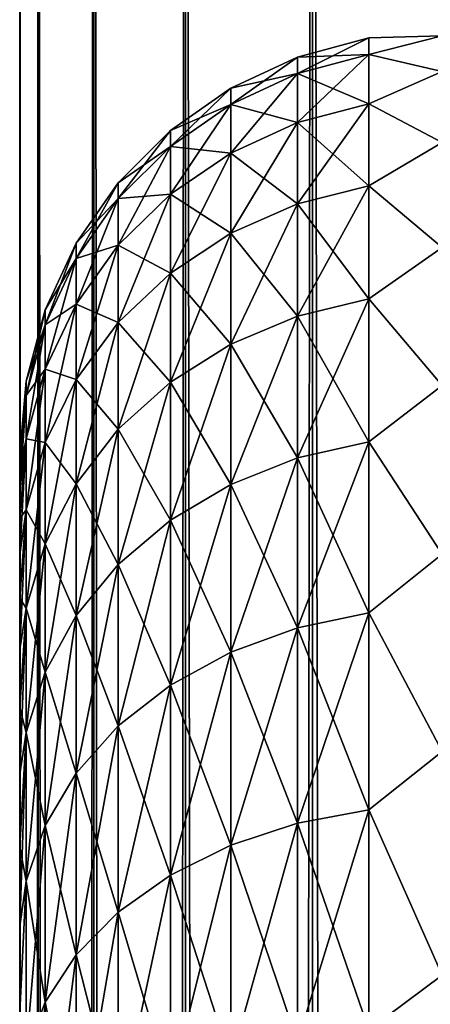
# Model space of a CAD drawing. Extents: x -265 to 265, y 0 to 427.
# Tile 102 of 256: x -265 to -263.06, y 405.4 to 410.06. Entities that reach past the tile are written whole.
import ezdxf

# ---------------------------------------------------------------- set-up
doc = ezdxf.new("R2010")
doc.units = 0
doc.header["$LTSCALE"] = 65.185185
for name, color, linetype in [('2', 7, 'CONTINUOUS'), ('35', 7, 'CONTINUOUS'), ('36', 7, 'CONTINUOUS'), ('5', 7, 'CONTINUOUS')]:
    doc.layers.add(name, color=color, linetype=linetype)

msp = doc.modelspace()

# ---------------------------------------------------------------- linework, layer by layer
at = {"layer": '2', "color": 7, "linetype": 'CONTINUOUS'}
for points in [[(-265, 408, 27.5), (-265, 407.9808, 26.866), (-265, 407.9808, 28.134), (-265, 408, 27.5)], [(-265, 407.9808, 26.866), (-265, 407.9234, 26.2344), (-265, 407.9808, 28.134), (-265, 407.9808, 26.866)], [(-265, 407.9808, 28.134), (-265, 407.9234, 26.2344), (-265, 407.9234, 28.7656), (-265, 407.9808, 28.134)], [(-265, 407.9234, 26.2344), (-265, 407.828, 25.6073), (-265, 407.9234, 28.7656), (-265, 407.9234, 26.2344)], [(-265, 407.9234, 28.7656), (-265, 407.828, 25.6073), (-265, 407.828, 29.3927), (-265, 407.9234, 28.7656)], [(-265, 407.828, 25.6073), (-265, 407.6949, 24.9872), (-265, 407.828, 29.3927), (-265, 407.828, 25.6073)], [(-265, 407.828, 29.3927), (-265, 407.6949, 24.9872), (-265, 407.6949, 30.0128), (-265, 407.828, 29.3927)], [(-265, 407.6949, 24.9872), (-265, 407.5246, 24.3762), (-265, 407.6949, 30.0128), (-265, 407.6949, 24.9872)], [(-265, 407.6949, 30.0128), (-265, 407.5246, 24.3762), (-265, 407.5246, 30.6238), (-265, 407.6949, 30.0128)], [(-265, 407.5246, 24.3762), (-265, 407.3177, 23.7766), (-265, 407.5246, 30.6238), (-265, 407.5246, 24.3762)], [(-265, 407.5246, 30.6238), (-265, 407.3177, 23.7766), (-265, 407.3177, 31.2234), (-265, 407.5246, 30.6238)], [(-265, 407.3177, 23.7766), (-265, 407.0749, 23.1906), (-265, 407.3177, 31.2234), (-265, 407.3177, 23.7766)], [(-265, 407.3177, 31.2234), (-265, 407.0749, 23.1906), (-265, 407.0749, 31.8094), (-265, 407.3177, 31.2234)], [(-265, 407.0749, 23.1906), (-265, 406.7973, 22.6204), (-265, 407.0749, 31.8094), (-265, 407.0749, 23.1906)], [(-265, 407.0749, 31.8094), (-265, 406.7973, 22.6204), (-265, 406.7973, 32.3796), (-265, 407.0749, 31.8094)], [(-265, 406.7973, 22.6204), (-265, 406.4857, 22.0679), (-265, 406.7973, 32.3796), (-265, 406.7973, 22.6204)], [(-265, 406.7973, 32.3796), (-265, 406.4857, 22.0679), (-265, 406.4857, 32.9321), (-265, 406.7973, 32.3796)], [(-265, 406.4857, 22.0679), (-265, 406.1413, 21.5353), (-265, 406.4857, 32.9321), (-265, 406.4857, 22.0679)], [(-265, 406.4857, 32.9321), (-265, 406.1413, 21.5353), (-265, 406.1413, 33.4647), (-265, 406.4857, 32.9321)], [(-265, 406.1413, 21.5353), (-265, 405.7654, 21.0244), (-265, 406.1413, 33.4647), (-265, 406.1413, 21.5353)], [(-265, 406.1413, 33.4647), (-265, 405.7654, 21.0244), (-265, 405.7654, 33.9756), (-265, 406.1413, 33.4647)], [(-265, 405.7654, 21.0244), (-265, 405.3593, 20.5372), (-265, 405.7654, 33.9756), (-265, 405.7654, 21.0244)], [(-265, 405.7654, 33.9756), (-265, 405.3593, 20.5372), (-265, 405.3593, 34.4628), (-265, 405.7654, 33.9756)]]:
    msp.add_3dface(points, dxfattribs=at)
at = {"layer": '35', "color": 7, "linetype": 'CONTINUOUS'}
for points in [[(-265, 1), (-264.9121, 1, 1.6218), (-265, 419), (-265, 1)], [(-265, 419), (-264.9121, 1, 1.6218), (-264.9121, 419, 1.6218), (-265, 419)], [(-264.9121, 1, 1.6218), (-264.6493, 1, 3.2246), (-264.9121, 419, 1.6218), (-264.9121, 1, 1.6218)], [(-264.9121, 419, 1.6218), (-264.6493, 1, 3.2246), (-264.6493, 419, 3.2246), (-264.9121, 419, 1.6218)], [(-264.6493, 1, 3.2246), (-264.2148, 1, 4.7895), (-264.6493, 419, 3.2246), (-264.6493, 1, 3.2246)], [(-264.6493, 419, 3.2246), (-264.2148, 1, 4.7895), (-264.2148, 419, 4.7895), (-264.6493, 419, 3.2246)], [(-264.2148, 1, 4.7895), (-263.6136, 1, 6.2983), (-264.2148, 419, 4.7895), (-264.2148, 1, 4.7895)], [(-264.2148, 419, 4.7895), (-263.6136, 1, 6.2983), (-263.6136, 419, 6.2983), (-264.2148, 419, 4.7895)], [(-263.6136, 1, 6.2983), (-262.8529, 1, 7.7333), (-263.6136, 419, 6.2983), (-263.6136, 1, 6.2983)], [(-263.6136, 419, 6.2983), (-262.8529, 1, 7.7333), (-262.8529, 419, 7.7333), (-263.6136, 419, 6.2983)]]:
    msp.add_3dface(points, dxfattribs=at)
at = {"layer": '36', "color": 7, "linetype": 'CONTINUOUS'}
for points in [[(-265, 1), (-265, 419), (-264.9121, 419, -1.6218), (-265, 1)], [(-264.9121, 1, -1.6218), (-265, 1), (-264.9121, 419, -1.6218), (-264.9121, 1, -1.6218)], [(-264.6493, 1, -3.2246), (-264.9121, 1, -1.6218), (-264.6493, 419, -3.2246), (-264.6493, 1, -3.2246)], [(-264.6493, 419, -3.2246), (-264.9121, 1, -1.6218), (-264.9121, 419, -1.6218), (-264.6493, 419, -3.2246)], [(-264.2148, 1, -4.7895), (-264.6493, 1, -3.2246), (-264.2148, 419, -4.7895), (-264.2148, 1, -4.7895)], [(-264.2148, 419, -4.7895), (-264.6493, 1, -3.2246), (-264.6493, 419, -3.2246), (-264.2148, 419, -4.7895)], [(-263.6136, 1, -6.2983), (-264.2148, 1, -4.7895), (-263.6136, 419, -6.2983), (-263.6136, 1, -6.2983)], [(-263.6136, 419, -6.2983), (-264.2148, 1, -4.7895), (-264.2148, 419, -4.7895), (-263.6136, 419, -6.2983)], [(-262.8529, 1, -7.7333), (-263.6136, 1, -6.2983), (-262.8529, 419, -7.7333), (-262.8529, 1, -7.7333)], [(-262.8529, 419, -7.7333), (-263.6136, 1, -6.2983), (-263.6136, 419, -6.2983), (-262.8529, 419, -7.7333)]]:
    msp.add_3dface(points, dxfattribs=at)
at = {"layer": '5', "color": 7, "linetype": 'CONTINUOUS'}
for points in [[(-263.6844, 409.8793, 27.5), (-263.6844, 409.8014, 28.886), (-263.3473, 409.9696, 27.5), (-263.6844, 409.8793, 27.5)], [(-263.3473, 409.8912, 26.1038), (-263.6844, 409.8793, 27.5), (-263.3473, 409.9696, 27.5), (-263.3473, 409.8912, 26.1038)], [(-263.3473, 409.9696, 27.5), (-263.6844, 409.8014, 28.886), (-263.3473, 409.8912, 28.8962), (-263.3473, 409.9696, 27.5)], [(-263, 409.8101, 29.6706), (-263, 409.9789, 28.2268), (-263.3473, 409.8912, 28.8962), (-263, 409.8101, 29.6706)], [(-263, 409.9789, 28.2268), (-263, 409.9789, 26.7732), (-263.3473, 409.9696, 27.5), (-263, 409.9789, 28.2268)], [(-263, 409.9789, 28.2268), (-263.3473, 409.9696, 27.5), (-263.3473, 409.8912, 28.8962), (-263, 409.9789, 28.2268)], [(-263, 409.9789, 26.7732), (-263, 409.8101, 25.3294), (-263.3473, 409.8912, 26.1038), (-263, 409.9789, 26.7732)], [(-263, 409.9789, 26.7732), (-263.3473, 409.8912, 26.1038), (-263.3473, 409.9696, 27.5), (-263, 409.9789, 26.7732)], [(-264.0006, 409.7317, 27.5), (-264.0006, 409.6548, 28.8695), (-263.6844, 409.8793, 27.5), (-264.0006, 409.7317, 27.5)], [(-263.6844, 409.8014, 26.114), (-264.0006, 409.7317, 27.5), (-263.6844, 409.8793, 27.5), (-263.6844, 409.8014, 26.114)], [(-263.6844, 409.8793, 27.5), (-264.0006, 409.6548, 28.8695), (-263.6844, 409.8014, 28.886), (-263.6844, 409.8793, 27.5)], [(-263.6844, 409.8014, 26.114), (-263.6844, 409.8793, 27.5), (-263.3473, 409.8912, 26.1038), (-263.6844, 409.8014, 26.114)], [(-263.3473, 409.657, 24.7252), (-263.6844, 409.8014, 26.114), (-263.3473, 409.8912, 26.1038), (-263.3473, 409.657, 24.7252)], [(-263.6844, 409.8014, 28.886), (-263.6844, 409.5689, 30.2546), (-263.3473, 409.8912, 28.8962), (-263.6844, 409.8014, 28.886)], [(-263.3473, 409.8912, 28.8962), (-263.6844, 409.5689, 30.2546), (-263.3473, 409.657, 30.2748), (-263.3473, 409.8912, 28.8962)], [(-263, 409.8101, 29.6706), (-263.3473, 409.8912, 28.8962), (-263.3473, 409.657, 30.2748), (-263, 409.8101, 29.6706)], [(-263, 409.8101, 25.3294), (-263.3473, 409.657, 24.7252), (-263.3473, 409.8912, 26.1038), (-263, 409.8101, 25.3294)], [(-264.0006, 409.6548, 26.1305), (-264.0006, 409.7317, 27.5), (-263.6844, 409.8014, 26.114), (-264.0006, 409.6548, 26.1305)], [(-263.6844, 409.5689, 24.7454), (-264.0006, 409.6548, 26.1305), (-263.6844, 409.8014, 26.114), (-263.6844, 409.5689, 24.7454)], [(-264.0006, 409.6548, 28.8695), (-264.0006, 409.425, 30.2218), (-263.6844, 409.8014, 28.886), (-264.0006, 409.6548, 28.8695)], [(-263.6844, 409.8014, 28.886), (-264.0006, 409.425, 30.2218), (-263.6844, 409.5689, 30.2546), (-263.6844, 409.8014, 28.886)], [(-263.6844, 409.5689, 24.7454), (-263.6844, 409.8014, 26.114), (-263.3473, 409.657, 24.7252), (-263.6844, 409.5689, 24.7454)], [(-263, 409.4749, 31.085), (-263, 409.8101, 29.6706), (-263.3473, 409.657, 30.2748), (-263, 409.4749, 31.085)], [(-263, 409.8101, 25.3294), (-263, 409.4749, 23.915), (-263.3473, 409.657, 24.7252), (-263, 409.8101, 25.3294)], [(-264.2864, 409.5314, 27.5), (-264.2864, 409.4558, 28.8471), (-264.0006, 409.7317, 27.5), (-264.2864, 409.5314, 27.5)], [(-264.0006, 409.6548, 26.1305), (-264.2864, 409.5314, 27.5), (-264.0006, 409.7317, 27.5), (-264.0006, 409.6548, 26.1305)], [(-264.0006, 409.7317, 27.5), (-264.2864, 409.4558, 28.8471), (-264.0006, 409.6548, 28.8695), (-264.0006, 409.7317, 27.5)], [(-264.2864, 409.4558, 26.1529), (-264.2864, 409.5314, 27.5), (-264.0006, 409.6548, 26.1305), (-264.2864, 409.4558, 26.1529)], [(-264.0006, 409.425, 24.7782), (-264.2864, 409.4558, 26.1529), (-264.0006, 409.6548, 26.1305), (-264.0006, 409.425, 24.7782)], [(-264.2864, 409.4558, 28.8471), (-264.2864, 409.2298, 30.1772), (-264.0006, 409.6548, 28.8695), (-264.2864, 409.4558, 28.8471)], [(-264.0006, 409.6548, 28.8695), (-264.2864, 409.2298, 30.1772), (-264.0006, 409.425, 30.2218), (-264.0006, 409.6548, 28.8695)], [(-264.0006, 409.425, 24.7782), (-264.0006, 409.6548, 26.1305), (-263.6844, 409.5689, 24.7454), (-264.0006, 409.425, 24.7782)], [(-263.3473, 409.2699, 23.3815), (-263.6844, 409.5689, 24.7454), (-263.3473, 409.657, 24.7252), (-263.3473, 409.2699, 23.3815)], [(-263.6844, 409.5689, 30.2546), (-263.6844, 409.1846, 31.5886), (-263.3473, 409.657, 30.2748), (-263.6844, 409.5689, 30.2546)], [(-263.3473, 409.657, 30.2748), (-263.6844, 409.1846, 31.5886), (-263.3473, 409.2699, 31.6185), (-263.3473, 409.657, 30.2748)], [(-263, 409.4749, 31.085), (-263.3473, 409.657, 30.2748), (-263.3473, 409.2699, 31.6185), (-263, 409.4749, 31.085)], [(-263, 409.4749, 23.915), (-263.3473, 409.2699, 23.3815), (-263.3473, 409.657, 24.7252), (-263, 409.4749, 23.915)], [(-263.6844, 409.1846, 23.4114), (-264.0006, 409.425, 24.7782), (-263.6844, 409.5689, 24.7454), (-263.6844, 409.1846, 23.4114)], [(-264.0006, 409.425, 30.2218), (-264.0006, 409.0453, 31.5399), (-263.6844, 409.5689, 30.2546), (-264.0006, 409.425, 30.2218)], [(-263.6844, 409.5689, 30.2546), (-264.0006, 409.0453, 31.5399), (-263.6844, 409.1846, 31.5886), (-263.6844, 409.5689, 30.2546)], [(-263.6844, 409.1846, 23.4114), (-263.6844, 409.5689, 24.7454), (-263.3473, 409.2699, 23.3815), (-263.6844, 409.1846, 23.4114)], [(-264.533, 409.2845, 27.5), (-264.533, 409.2104, 28.8194), (-264.2864, 409.5314, 27.5), (-264.533, 409.2845, 27.5)], [(-264.2864, 409.4558, 26.1529), (-264.533, 409.2845, 27.5), (-264.2864, 409.5314, 27.5), (-264.2864, 409.4558, 26.1529)], [(-264.2864, 409.5314, 27.5), (-264.533, 409.2104, 28.8194), (-264.2864, 409.4558, 28.8471), (-264.2864, 409.5314, 27.5)], [(-264.533, 409.2104, 26.1806), (-264.533, 409.2845, 27.5), (-264.2864, 409.4558, 26.1529), (-264.533, 409.2104, 26.1806)], [(-264.2864, 409.2298, 24.8228), (-264.533, 409.2104, 26.1806), (-264.2864, 409.4558, 26.1529), (-264.2864, 409.2298, 24.8228)], [(-264.533, 409.2104, 28.8194), (-264.533, 408.989, 30.1223), (-264.2864, 409.4558, 28.8471), (-264.533, 409.2104, 28.8194)], [(-264.2864, 409.4558, 28.8471), (-264.533, 408.989, 30.1223), (-264.2864, 409.2298, 30.1772), (-264.2864, 409.4558, 28.8471)], [(-264.2864, 409.2298, 24.8228), (-264.2864, 409.4558, 26.1529), (-264.0006, 409.425, 24.7782), (-264.2864, 409.2298, 24.8228)], [(-263, 408.9777, 32.451), (-263, 409.4749, 31.085), (-263.3473, 409.2699, 31.6185), (-263, 408.9777, 32.451)], [(-263, 409.4749, 23.915), (-263, 408.9777, 22.549), (-263.3473, 409.2699, 23.3815), (-263, 409.4749, 23.915)], [(-264.0006, 409.0453, 23.4601), (-264.2864, 409.2298, 24.8228), (-264.0006, 409.425, 24.7782), (-264.0006, 409.0453, 23.4601)], [(-264.2864, 409.2298, 30.1772), (-264.2864, 408.8563, 31.4737), (-264.0006, 409.425, 30.2218), (-264.2864, 409.2298, 30.1772)], [(-264.0006, 409.425, 30.2218), (-264.2864, 408.8563, 31.4737), (-264.0006, 409.0453, 31.5399), (-264.0006, 409.425, 30.2218)], [(-264.0006, 409.0453, 23.4601), (-264.0006, 409.425, 24.7782), (-263.6844, 409.1846, 23.4114), (-264.0006, 409.0453, 23.4601)], [(-264.7329, 408.9985, 27.5), (-264.7329, 408.9262, 28.7874), (-264.533, 409.2845, 27.5), (-264.7329, 408.9985, 27.5)], [(-264.533, 409.2104, 26.1806), (-264.7329, 408.9985, 27.5), (-264.533, 409.2845, 27.5), (-264.533, 409.2104, 26.1806)], [(-264.533, 409.2845, 27.5), (-264.7329, 408.9262, 28.7874), (-264.533, 409.2104, 28.8194), (-264.533, 409.2845, 27.5)], [(-263.3473, 408.7347, 22.0896), (-263.6844, 409.1846, 23.4114), (-263.3473, 409.2699, 23.3815), (-263.3473, 408.7347, 22.0896)], [(-263.6844, 409.1846, 31.5886), (-263.6844, 408.6533, 32.8712), (-263.3473, 409.2699, 31.6185), (-263.6844, 409.1846, 31.5886)], [(-263.3473, 409.2699, 31.6185), (-263.6844, 408.6533, 32.8712), (-263.3473, 408.7347, 32.9104), (-263.3473, 409.2699, 31.6185)], [(-263, 408.9777, 32.451), (-263.3473, 409.2699, 31.6185), (-263.3473, 408.7347, 32.9104), (-263, 408.9777, 32.451)], [(-263, 408.9777, 22.549), (-263.3473, 408.7347, 22.0896), (-263.3473, 409.2699, 23.3815), (-263, 408.9777, 22.549)], [(-264.7329, 408.9262, 26.2126), (-264.7329, 408.9985, 27.5), (-264.533, 409.2104, 26.1806), (-264.7329, 408.9262, 26.2126)], [(-264.533, 408.989, 24.8777), (-264.7329, 408.9262, 26.2126), (-264.533, 409.2104, 26.1806), (-264.533, 408.989, 24.8777)], [(-264.7329, 408.9262, 28.7874), (-264.7329, 408.7102, 30.0587), (-264.533, 409.2104, 28.8194), (-264.7329, 408.9262, 28.7874)], [(-264.533, 409.2104, 28.8194), (-264.7329, 408.7102, 30.0587), (-264.533, 408.989, 30.1223), (-264.533, 409.2104, 28.8194)], [(-264.533, 408.989, 24.8777), (-264.533, 409.2104, 26.1806), (-264.2864, 409.2298, 24.8228), (-264.533, 408.989, 24.8777)], [(-264.2864, 408.8563, 23.5263), (-264.533, 408.989, 24.8777), (-264.2864, 409.2298, 24.8228), (-264.2864, 408.8563, 23.5263)], [(-264.533, 408.989, 30.1223), (-264.533, 408.6232, 31.3922), (-264.2864, 409.2298, 30.1772), (-264.533, 408.989, 30.1223)], [(-264.2864, 409.2298, 30.1772), (-264.533, 408.6232, 31.3922), (-264.2864, 408.8563, 31.4737), (-264.2864, 409.2298, 30.1772)], [(-264.2864, 408.8563, 23.5263), (-264.2864, 409.2298, 24.8228), (-264.0006, 409.0453, 23.4601), (-264.2864, 408.8563, 23.5263)], [(-263.6844, 408.6533, 22.1288), (-264.0006, 409.0453, 23.4601), (-263.6844, 409.1846, 23.4114), (-263.6844, 408.6533, 22.1288)], [(-264.0006, 409.0453, 31.5399), (-264.0006, 408.5204, 32.8071), (-263.6844, 409.1846, 31.5886), (-264.0006, 409.0453, 31.5399)], [(-263.6844, 409.1846, 31.5886), (-264.0006, 408.5204, 32.8071), (-263.6844, 408.6533, 32.8712), (-263.6844, 409.1846, 31.5886)], [(-263.6844, 408.6533, 22.1288), (-263.6844, 409.1846, 23.4114), (-263.3473, 408.7347, 22.0896), (-263.6844, 408.6533, 22.1288)], [(-264.0006, 408.5204, 22.1929), (-264.2864, 408.8563, 23.5263), (-264.0006, 409.0453, 23.4601), (-264.0006, 408.5204, 22.1929)], [(-264.2864, 408.8563, 31.4737), (-264.2864, 408.3399, 32.7202), (-264.0006, 409.0453, 31.5399), (-264.2864, 408.8563, 31.4737)], [(-264.0006, 409.0453, 31.5399), (-264.2864, 408.3399, 32.7202), (-264.0006, 408.5204, 32.8071), (-264.0006, 409.0453, 31.5399)], [(-264.0006, 408.5204, 22.1929), (-264.0006, 409.0453, 23.4601), (-263.6844, 408.6533, 22.1288), (-264.0006, 408.5204, 22.1929)], [(-264.8801, 408.6821, 27.5), (-264.8801, 408.6118, 28.752), (-264.7329, 408.9985, 27.5), (-264.8801, 408.6821, 27.5)], [(-264.7329, 408.9262, 26.2126), (-264.8801, 408.6821, 27.5), (-264.7329, 408.9985, 27.5), (-264.7329, 408.9262, 26.2126)], [(-264.7329, 408.9985, 27.5), (-264.8801, 408.6118, 28.752), (-264.7329, 408.9262, 28.7874), (-264.7329, 408.9985, 27.5)], [(-264.7329, 408.7102, 24.9413), (-264.7329, 408.9262, 26.2126), (-264.533, 408.989, 24.8777), (-264.7329, 408.7102, 24.9413)], [(-264.533, 408.6232, 23.6078), (-264.7329, 408.7102, 24.9413), (-264.533, 408.989, 24.8777), (-264.533, 408.6232, 23.6078)], [(-264.7329, 408.7102, 30.0587), (-264.7329, 408.3532, 31.2977), (-264.533, 408.989, 30.1223), (-264.7329, 408.7102, 30.0587)], [(-264.533, 408.989, 30.1223), (-264.7329, 408.3532, 31.2977), (-264.533, 408.6232, 31.3922), (-264.533, 408.989, 30.1223)], [(-264.533, 408.6232, 23.6078), (-264.533, 408.989, 24.8777), (-264.2864, 408.8563, 23.5263), (-264.533, 408.6232, 23.6078)], [(-263, 408.3253, 33.75), (-263, 408.9777, 32.451), (-263.3473, 408.7347, 32.9104), (-263, 408.3253, 33.75)], [(-263, 408.9777, 22.549), (-263, 408.3253, 21.25), (-263.3473, 408.7347, 22.0896), (-263, 408.9777, 22.549)], [(-264.8801, 408.6118, 26.248), (-264.8801, 408.6821, 27.5), (-264.7329, 408.9262, 26.2126), (-264.8801, 408.6118, 26.248)], [(-264.7329, 408.7102, 24.9413), (-264.8801, 408.6118, 26.248), (-264.7329, 408.9262, 26.2126), (-264.7329, 408.7102, 24.9413)], [(-264.8801, 408.6118, 28.752), (-264.8801, 408.4017, 29.9882), (-264.7329, 408.9262, 28.7874), (-264.8801, 408.6118, 28.752)], [(-264.7329, 408.9262, 28.7874), (-264.8801, 408.4017, 29.9882), (-264.7329, 408.7102, 30.0587), (-264.7329, 408.9262, 28.7874)], [(-264.2864, 408.3399, 22.2798), (-264.533, 408.6232, 23.6078), (-264.2864, 408.8563, 23.5263), (-264.2864, 408.3399, 22.2798)], [(-264.533, 408.6232, 31.3922), (-264.533, 408.1175, 32.6131), (-264.2864, 408.8563, 31.4737), (-264.533, 408.6232, 31.3922)], [(-264.2864, 408.8563, 31.4737), (-264.533, 408.1175, 32.6131), (-264.2864, 408.3399, 32.7202), (-264.2864, 408.8563, 31.4737)], [(-264.2864, 408.3399, 22.2798), (-264.2864, 408.8563, 23.5263), (-264.0006, 408.5204, 22.1929), (-264.2864, 408.3399, 22.2798)], [(-264.8801, 408.4017, 25.0118), (-264.8801, 408.6118, 26.248), (-264.7329, 408.7102, 24.9413), (-264.8801, 408.4017, 25.0118)], [(-264.7329, 408.3532, 23.7023), (-264.8801, 408.4017, 25.0118), (-264.7329, 408.7102, 24.9413), (-264.7329, 408.3532, 23.7023)], [(-264.8801, 408.4017, 29.9882), (-264.8801, 408.0546, 31.1932), (-264.7329, 408.7102, 30.0587), (-264.8801, 408.4017, 29.9882)], [(-264.7329, 408.7102, 30.0587), (-264.8801, 408.0546, 31.1932), (-264.7329, 408.3532, 31.2977), (-264.7329, 408.7102, 30.0587)], [(-264.7329, 408.3532, 23.7023), (-264.7329, 408.7102, 24.9413), (-264.533, 408.6232, 23.6078), (-264.7329, 408.3532, 23.7023)], [(-263.3473, 408.0583, 20.8658), (-263.6844, 408.6533, 22.1288), (-263.3473, 408.7347, 22.0896), (-263.3473, 408.0583, 20.8658)], [(-263.6844, 408.6533, 32.8712), (-263.6844, 407.9818, 34.0862), (-263.3473, 408.7347, 32.9104), (-263.6844, 408.6533, 32.8712)], [(-263.3473, 408.7347, 32.9104), (-263.6844, 407.9818, 34.0862), (-263.3473, 408.0583, 34.1342), (-263.3473, 408.7347, 32.9104)], [(-263, 408.3253, 33.75), (-263.3473, 408.7347, 32.9104), (-263.3473, 408.0583, 34.1342), (-263, 408.3253, 33.75)], [(-263, 408.3253, 21.25), (-263.3473, 408.0583, 20.8658), (-263.3473, 408.7347, 22.0896), (-263, 408.3253, 21.25)], [(-264.97, 408.3449, 27.5), (-264.97, 408.2767, 28.7142), (-264.8801, 408.6821, 27.5), (-264.97, 408.3449, 27.5)], [(-264.8801, 408.6118, 26.248), (-264.97, 408.3449, 27.5), (-264.8801, 408.6821, 27.5), (-264.8801, 408.6118, 26.248)], [(-264.8801, 408.6821, 27.5), (-264.97, 408.2767, 28.7142), (-264.8801, 408.6118, 28.752), (-264.8801, 408.6821, 27.5)], [(-263.6844, 407.9818, 20.9138), (-264.0006, 408.5204, 22.1929), (-263.6844, 408.6533, 22.1288), (-263.6844, 407.9818, 20.9138)], [(-264.0006, 408.5204, 32.8071), (-264.0006, 407.8569, 34.0077), (-263.6844, 408.6533, 32.8712), (-264.0006, 408.5204, 32.8071)], [(-263.6844, 408.6533, 32.8712), (-264.0006, 407.8569, 34.0077), (-263.6844, 407.9818, 34.0862), (-263.6844, 408.6533, 32.8712)], [(-263.6844, 407.9818, 20.9138), (-263.6844, 408.6533, 22.1288), (-263.3473, 408.0583, 20.8658), (-263.6844, 407.9818, 20.9138)], [(-264.97, 408.2767, 26.2858), (-264.97, 408.3449, 27.5), (-264.8801, 408.6118, 26.248), (-264.97, 408.2767, 26.2858)], [(-264.8801, 408.4017, 25.0118), (-264.97, 408.2767, 26.2858), (-264.8801, 408.6118, 26.248), (-264.8801, 408.4017, 25.0118)], [(-264.97, 408.2767, 28.7142), (-264.97, 408.073, 29.9132), (-264.8801, 408.6118, 28.752), (-264.97, 408.2767, 28.7142)], [(-264.8801, 408.6118, 28.752), (-264.97, 408.073, 29.9132), (-264.8801, 408.4017, 29.9882), (-264.8801, 408.6118, 28.752)], [(-264.533, 408.1175, 22.3869), (-264.7329, 408.3532, 23.7023), (-264.533, 408.6232, 23.6078), (-264.533, 408.1175, 22.3869)], [(-264.7329, 408.3532, 31.2977), (-264.7329, 407.8598, 32.489), (-264.533, 408.6232, 31.3922), (-264.7329, 408.3532, 31.2977)], [(-264.533, 408.6232, 31.3922), (-264.7329, 407.8598, 32.489), (-264.533, 408.1175, 32.6131), (-264.533, 408.6232, 31.3922)], [(-264.533, 408.1175, 22.3869), (-264.533, 408.6232, 23.6078), (-264.2864, 408.3399, 22.2798), (-264.533, 408.1175, 22.3869)], [(-264.0006, 407.8569, 20.9923), (-264.2864, 408.3399, 22.2798), (-264.0006, 408.5204, 22.1929), (-264.0006, 407.8569, 20.9923)], [(-264.2864, 408.3399, 32.7202), (-264.2864, 407.6873, 33.9011), (-264.0006, 408.5204, 32.8071), (-264.2864, 408.3399, 32.7202)], [(-264.0006, 408.5204, 32.8071), (-264.2864, 407.6873, 33.9011), (-264.0006, 407.8569, 34.0077), (-264.0006, 408.5204, 32.8071)], [(-264.0006, 407.8569, 20.9923), (-264.0006, 408.5204, 22.1929), (-263.6844, 407.9818, 20.9138), (-264.0006, 407.8569, 20.9923)], [(-264.97, 408.073, 25.0868), (-264.97, 408.2767, 26.2858), (-264.8801, 408.4017, 25.0118), (-264.97, 408.073, 25.0868)], [(-264.8801, 408.0546, 23.8068), (-264.97, 408.073, 25.0868), (-264.8801, 408.4017, 25.0118), (-264.8801, 408.0546, 23.8068)], [(-264.97, 408.073, 29.9132), (-264.97, 407.7363, 31.0818), (-264.8801, 408.4017, 29.9882), (-264.97, 408.073, 29.9132)], [(-264.8801, 408.4017, 29.9882), (-264.97, 407.7363, 31.0818), (-264.8801, 408.0546, 31.1932), (-264.8801, 408.4017, 29.9882)], [(-264.8801, 408.0546, 23.8068), (-264.8801, 408.4017, 25.0118), (-264.7329, 408.3532, 23.7023), (-264.8801, 408.0546, 23.8068)], [(-265, 408, 27.5), (-265, 407.9808, 28.134), (-264.97, 408.3449, 27.5), (-265, 408, 27.5)], [(-264.97, 408.2767, 26.2858), (-265, 408, 27.5), (-264.97, 408.3449, 27.5), (-264.97, 408.2767, 26.2858)], [(-264.97, 408.3449, 27.5), (-265, 407.9808, 28.134), (-264.97, 408.2767, 28.7142), (-264.97, 408.3449, 27.5)], [(-264.7329, 407.8598, 22.511), (-264.8801, 408.0546, 23.8068), (-264.7329, 408.3532, 23.7023), (-264.7329, 407.8598, 22.511)], [(-264.8801, 408.0546, 31.1932), (-264.8801, 407.5747, 32.3517), (-264.7329, 408.3532, 31.2977), (-264.8801, 408.0546, 31.1932)], [(-264.7329, 408.3532, 31.2977), (-264.8801, 407.5747, 32.3517), (-264.7329, 407.8598, 32.489), (-264.7329, 408.3532, 31.2977)], [(-264.7329, 407.8598, 22.511), (-264.7329, 408.3532, 23.7023), (-264.533, 408.1175, 22.3869), (-264.7329, 407.8598, 22.511)], [(-264.2864, 407.6873, 21.0989), (-264.533, 408.1175, 22.3869), (-264.2864, 408.3399, 22.2798), (-264.2864, 407.6873, 21.0989)], [(-264.533, 408.1175, 32.6131), (-264.533, 407.4782, 33.7697), (-264.2864, 408.3399, 32.7202), (-264.533, 408.1175, 32.6131)], [(-264.2864, 408.3399, 32.7202), (-264.533, 407.4782, 33.7697), (-264.2864, 407.6873, 33.9011), (-264.2864, 408.3399, 32.7202)], [(-264.2864, 407.6873, 21.0989), (-264.2864, 408.3399, 22.2798), (-264.0006, 407.8569, 20.9923), (-264.2864, 407.6873, 21.0989)], [(-263, 407.5265, 34.9645), (-263, 408.3253, 33.75), (-263.3473, 408.0583, 34.1342), (-263, 407.5265, 34.9645)], [(-263, 408.3253, 21.25), (-263, 407.5265, 20.0355), (-263.3473, 408.0583, 20.8658), (-263, 408.3253, 21.25)], [(-265, 407.9234, 26.2344), (-265, 407.9808, 26.866), (-264.97, 408.2767, 26.2858), (-265, 407.9234, 26.2344)], [(-264.97, 408.073, 25.0868), (-265, 407.9234, 26.2344), (-264.97, 408.2767, 26.2858), (-264.97, 408.073, 25.0868)], [(-265, 407.9808, 26.866), (-265, 408, 27.5), (-264.97, 408.2767, 26.2858), (-265, 407.9808, 26.866)], [(-265, 407.9808, 28.134), (-265, 407.9234, 28.7656), (-264.97, 408.2767, 28.7142), (-265, 407.9808, 28.134)], [(-265, 407.9234, 28.7656), (-265, 407.828, 29.3927), (-264.97, 408.2767, 28.7142), (-265, 407.9234, 28.7656)], [(-264.97, 408.2767, 28.7142), (-265, 407.828, 29.3927), (-264.97, 408.073, 29.9132), (-264.97, 408.2767, 28.7142)], [(-264.533, 407.4782, 21.2303), (-264.7329, 407.8598, 22.511), (-264.533, 408.1175, 22.3869), (-264.533, 407.4782, 21.2303)], [(-264.7329, 407.8598, 32.489), (-264.7329, 407.236, 33.6176), (-264.533, 408.1175, 32.6131), (-264.7329, 407.8598, 32.489)], [(-264.533, 408.1175, 32.6131), (-264.7329, 407.236, 33.6176), (-264.533, 407.4782, 33.7697), (-264.533, 408.1175, 32.6131)], [(-264.533, 407.4782, 21.2303), (-264.533, 408.1175, 22.3869), (-264.2864, 407.6873, 21.0989), (-264.533, 407.4782, 21.2303)], [(-265, 407.6949, 24.9872), (-265, 407.828, 25.6073), (-264.97, 408.073, 25.0868), (-265, 407.6949, 24.9872)], [(-264.97, 407.7363, 23.9182), (-265, 407.6949, 24.9872), (-264.97, 408.073, 25.0868), (-264.97, 407.7363, 23.9182)], [(-265, 407.828, 25.6073), (-265, 407.9234, 26.2344), (-264.97, 408.073, 25.0868), (-265, 407.828, 25.6073)], [(-265, 407.828, 29.3927), (-265, 407.6949, 30.0128), (-264.97, 408.073, 29.9132), (-265, 407.828, 29.3927)], [(-265, 407.6949, 30.0128), (-265, 407.5246, 30.6238), (-264.97, 408.073, 29.9132), (-265, 407.6949, 30.0128)], [(-264.97, 408.073, 29.9132), (-265, 407.5246, 30.6238), (-264.97, 407.7363, 31.0818), (-264.97, 408.073, 29.9132)], [(-264.97, 407.7363, 23.9182), (-264.97, 408.073, 25.0868), (-264.8801, 408.0546, 23.8068), (-264.97, 407.7363, 23.9182)], [(-264.8801, 407.5747, 22.6483), (-264.97, 407.7363, 23.9182), (-264.8801, 408.0546, 23.8068), (-264.8801, 407.5747, 22.6483)], [(-264.97, 407.7363, 31.0818), (-264.97, 407.2709, 32.2054), (-264.8801, 408.0546, 31.1932), (-264.97, 407.7363, 31.0818)], [(-264.8801, 408.0546, 31.1932), (-264.97, 407.2709, 32.2054), (-264.8801, 407.5747, 32.3517), (-264.8801, 408.0546, 31.1932)], [(-264.8801, 407.5747, 22.6483), (-264.8801, 408.0546, 23.8068), (-264.7329, 407.8598, 22.511), (-264.8801, 407.5747, 22.6483)], [(-263.3473, 407.2491, 19.7253), (-263.6844, 407.9818, 20.9138), (-263.3473, 408.0583, 20.8658), (-263.3473, 407.2491, 19.7253)], [(-263.6844, 407.9818, 34.0862), (-263.6844, 407.1785, 35.2183), (-263.3473, 408.0583, 34.1342), (-263.6844, 407.9818, 34.0862)], [(-263.3473, 408.0583, 34.1342), (-263.6844, 407.1785, 35.2183), (-263.3473, 407.2491, 35.2747), (-263.3473, 408.0583, 34.1342)], [(-263, 407.5265, 34.9645), (-263.3473, 408.0583, 34.1342), (-263.3473, 407.2491, 35.2747), (-263, 407.5265, 34.9645)], [(-263, 407.5265, 20.0355), (-263.3473, 407.2491, 19.7253), (-263.3473, 408.0583, 20.8658), (-263, 407.5265, 20.0355)], [(-263.6844, 407.1785, 19.7817), (-264.0006, 407.8569, 20.9923), (-263.6844, 407.9818, 20.9138), (-263.6844, 407.1785, 19.7817)], [(-264.0006, 407.8569, 34.0077), (-264.0006, 407.0631, 35.1263), (-263.6844, 407.9818, 34.0862), (-264.0006, 407.8569, 34.0077)], [(-263.6844, 407.9818, 34.0862), (-264.0006, 407.0631, 35.1263), (-263.6844, 407.1785, 35.2183), (-263.6844, 407.9818, 34.0862)], [(-263.6844, 407.1785, 19.7817), (-263.6844, 407.9818, 20.9138), (-263.3473, 407.2491, 19.7253), (-263.6844, 407.1785, 19.7817)], [(-264.7329, 407.236, 21.3824), (-264.8801, 407.5747, 22.6483), (-264.7329, 407.8598, 22.511), (-264.7329, 407.236, 21.3824)], [(-264.8801, 407.5747, 32.3517), (-264.8801, 406.9681, 33.4492), (-264.7329, 407.8598, 32.489), (-264.8801, 407.5747, 32.3517)], [(-264.7329, 407.8598, 32.489), (-264.8801, 406.9681, 33.4492), (-264.7329, 407.236, 33.6176), (-264.7329, 407.8598, 32.489)], [(-264.7329, 407.236, 21.3824), (-264.7329, 407.8598, 22.511), (-264.533, 407.4782, 21.2303), (-264.7329, 407.236, 21.3824)], [(-264.0006, 407.0631, 19.8737), (-264.2864, 407.6873, 21.0989), (-264.0006, 407.8569, 20.9923), (-264.0006, 407.0631, 19.8737)], [(-264.2864, 407.6873, 33.9011), (-264.2864, 406.9065, 35.0015), (-264.0006, 407.8569, 34.0077), (-264.2864, 407.6873, 33.9011)], [(-264.0006, 407.8569, 34.0077), (-264.2864, 406.9065, 35.0015), (-264.0006, 407.0631, 35.1263), (-264.0006, 407.8569, 34.0077)], [(-264.0006, 407.0631, 19.8737), (-264.0006, 407.8569, 20.9923), (-263.6844, 407.1785, 19.7817), (-264.0006, 407.0631, 19.8737)], [(-265, 407.3177, 23.7766), (-265, 407.5246, 24.3762), (-264.97, 407.7363, 23.9182), (-265, 407.3177, 23.7766)], [(-264.97, 407.2709, 22.7946), (-265, 407.3177, 23.7766), (-264.97, 407.7363, 23.9182), (-264.97, 407.2709, 22.7946)], [(-265, 407.5246, 24.3762), (-265, 407.6949, 24.9872), (-264.97, 407.7363, 23.9182), (-265, 407.5246, 24.3762)], [(-265, 407.5246, 30.6238), (-265, 407.3177, 31.2234), (-264.97, 407.7363, 31.0818), (-265, 407.5246, 30.6238)], [(-265, 407.3177, 31.2234), (-265, 407.0749, 31.8094), (-264.97, 407.7363, 31.0818), (-265, 407.3177, 31.2234)], [(-264.97, 407.7363, 31.0818), (-265, 407.0749, 31.8094), (-264.97, 407.2709, 32.2054), (-264.97, 407.7363, 31.0818)], [(-264.97, 407.2709, 22.7946), (-264.97, 407.7363, 23.9182), (-264.8801, 407.5747, 22.6483), (-264.97, 407.2709, 22.7946)], [(-264.2864, 406.9065, 19.9985), (-264.533, 407.4782, 21.2303), (-264.2864, 407.6873, 21.0989), (-264.2864, 406.9065, 19.9985)], [(-264.533, 407.4782, 33.7697), (-264.533, 406.7135, 34.8475), (-264.2864, 407.6873, 33.9011), (-264.533, 407.4782, 33.7697)], [(-264.2864, 407.6873, 33.9011), (-264.533, 406.7135, 34.8475), (-264.2864, 406.9065, 35.0015), (-264.2864, 407.6873, 33.9011)], [(-264.2864, 406.9065, 19.9985), (-264.2864, 407.6873, 21.0989), (-264.0006, 407.0631, 19.8737), (-264.2864, 406.9065, 19.9985)], [(-264.8801, 406.9681, 21.5508), (-264.97, 407.2709, 22.7946), (-264.8801, 407.5747, 22.6483), (-264.8801, 406.9681, 21.5508)], [(-264.97, 407.2709, 32.2054), (-264.97, 406.6826, 33.2698), (-264.8801, 407.5747, 32.3517), (-264.97, 407.2709, 32.2054)], [(-264.8801, 407.5747, 32.3517), (-264.97, 406.6826, 33.2698), (-264.8801, 406.9681, 33.4492), (-264.8801, 407.5747, 32.3517)], [(-264.8801, 406.9681, 21.5508), (-264.8801, 407.5747, 22.6483), (-264.7329, 407.236, 21.3824), (-264.8801, 406.9681, 21.5508)], [(-263, 406.5922, 36.078), (-263, 407.5265, 34.9645), (-263.3473, 407.2491, 35.2747), (-263, 406.5922, 36.078)], [(-263, 407.5265, 20.0355), (-263, 406.5922, 18.922), (-263.3473, 407.2491, 19.7253), (-263, 407.5265, 20.0355)], [(-264.533, 406.7135, 20.1525), (-264.7329, 407.236, 21.3824), (-264.533, 407.4782, 21.2303), (-264.533, 406.7135, 20.1525)], [(-264.7329, 407.236, 33.6176), (-264.7329, 406.4899, 34.6692), (-264.533, 407.4782, 33.7697), (-264.7329, 407.236, 33.6176)], [(-264.533, 407.4782, 33.7697), (-264.7329, 406.4899, 34.6692), (-264.533, 406.7135, 34.8475), (-264.533, 407.4782, 33.7697)], [(-264.533, 406.7135, 20.1525), (-264.533, 407.4782, 21.2303), (-264.2864, 406.9065, 19.9985), (-264.533, 406.7135, 20.1525)], [(-265, 407.0749, 23.1906), (-265, 407.3177, 23.7766), (-264.97, 407.2709, 22.7946), (-265, 407.0749, 23.1906)], [(-265, 406.7973, 22.6204), (-265, 407.0749, 23.1906), (-264.97, 407.2709, 22.7946), (-265, 406.7973, 22.6204)], [(-264.97, 406.6826, 21.7302), (-265, 406.7973, 22.6204), (-264.97, 407.2709, 22.7946), (-264.97, 406.6826, 21.7302)], [(-265, 407.0749, 31.8094), (-265, 406.7973, 32.3796), (-264.97, 407.2709, 32.2054), (-265, 407.0749, 31.8094)], [(-265, 406.7973, 32.3796), (-265, 406.4857, 32.9321), (-264.97, 407.2709, 32.2054), (-265, 406.7973, 32.3796)], [(-264.97, 407.2709, 32.2054), (-265, 406.4857, 32.9321), (-264.97, 406.6826, 33.2698), (-264.97, 407.2709, 32.2054)], [(-264.97, 406.6826, 21.7302), (-264.97, 407.2709, 22.7946), (-264.8801, 406.9681, 21.5508), (-264.97, 406.6826, 21.7302)], [(-264.7329, 406.4899, 20.3308), (-264.8801, 406.9681, 21.5508), (-264.7329, 407.236, 21.3824), (-264.7329, 406.4899, 20.3308)], [(-264.8801, 406.9681, 33.4492), (-264.8801, 406.2425, 34.4719), (-264.7329, 407.236, 33.6176), (-264.8801, 406.9681, 33.4492)], [(-264.7329, 407.236, 33.6176), (-264.8801, 406.2425, 34.4719), (-264.7329, 406.4899, 34.6692), (-264.7329, 407.236, 33.6176)], [(-264.7329, 406.4899, 20.3308), (-264.7329, 407.236, 21.3824), (-264.533, 406.7135, 20.1525), (-264.7329, 406.4899, 20.3308)], [(-263.3473, 406.3173, 18.6827), (-263.6844, 407.1785, 19.7817), (-263.3473, 407.2491, 19.7253), (-263.3473, 406.3173, 18.6827)], [(-263.6844, 407.1785, 35.2183), (-263.6844, 406.2535, 36.2535), (-263.3473, 407.2491, 35.2747), (-263.6844, 407.1785, 35.2183)], [(-263.3473, 407.2491, 35.2747), (-263.6844, 406.2535, 36.2535), (-263.3473, 406.3173, 36.3173), (-263.3473, 407.2491, 35.2747)], [(-263, 406.5922, 36.078), (-263.3473, 407.2491, 35.2747), (-263.3473, 406.3173, 36.3173), (-263, 406.5922, 36.078)], [(-263, 406.5922, 18.922), (-263.3473, 406.3173, 18.6827), (-263.3473, 407.2491, 19.7253), (-263, 406.5922, 18.922)], [(-263.6844, 406.2535, 18.7465), (-264.0006, 407.0631, 19.8737), (-263.6844, 407.1785, 19.7817), (-263.6844, 406.2535, 18.7465)], [(-264.0006, 407.0631, 35.1263), (-264.0006, 406.1491, 36.1491), (-263.6844, 407.1785, 35.2183), (-264.0006, 407.0631, 35.1263)], [(-263.6844, 407.1785, 35.2183), (-264.0006, 406.1491, 36.1491), (-263.6844, 406.2535, 36.2535), (-263.6844, 407.1785, 35.2183)], [(-263.6844, 406.2535, 18.7465), (-263.6844, 407.1785, 19.7817), (-263.3473, 406.3173, 18.6827), (-263.6844, 406.2535, 18.7465)], [(-264.0006, 406.1491, 18.8509), (-264.2864, 406.9065, 19.9985), (-264.0006, 407.0631, 19.8737), (-264.0006, 406.1491, 18.8509)], [(-264.2864, 406.9065, 35.0015), (-264.2864, 406.0075, 36.0075), (-264.0006, 407.0631, 35.1263), (-264.2864, 406.9065, 35.0015)], [(-264.0006, 407.0631, 35.1263), (-264.2864, 406.0075, 36.0075), (-264.0006, 406.1491, 36.1491), (-264.0006, 407.0631, 35.1263)], [(-264.0006, 406.1491, 18.8509), (-264.0006, 407.0631, 19.8737), (-263.6844, 406.2535, 18.7465), (-264.0006, 406.1491, 18.8509)], [(-264.8801, 406.2425, 20.5281), (-264.97, 406.6826, 21.7302), (-264.8801, 406.9681, 21.5508), (-264.8801, 406.2425, 20.5281)], [(-264.97, 406.6826, 33.2698), (-264.97, 405.9789, 34.2617), (-264.8801, 406.9681, 33.4492), (-264.97, 406.6826, 33.2698)], [(-264.8801, 406.9681, 33.4492), (-264.97, 405.9789, 34.2617), (-264.8801, 406.2425, 34.4719), (-264.8801, 406.9681, 33.4492)], [(-264.8801, 406.2425, 20.5281), (-264.8801, 406.9681, 21.5508), (-264.7329, 406.4899, 20.3308), (-264.8801, 406.2425, 20.5281)], [(-264.2864, 406.0075, 18.9925), (-264.533, 406.7135, 20.1525), (-264.2864, 406.9065, 19.9985), (-264.2864, 406.0075, 18.9925)], [(-264.533, 406.7135, 34.8475), (-264.533, 405.8329, 35.8329), (-264.2864, 406.9065, 35.0015), (-264.533, 406.7135, 34.8475)], [(-264.2864, 406.9065, 35.0015), (-264.533, 405.8329, 35.8329), (-264.2864, 406.0075, 36.0075), (-264.2864, 406.9065, 35.0015)], [(-264.2864, 406.0075, 18.9925), (-264.2864, 406.9065, 19.9985), (-264.0006, 406.1491, 18.8509), (-264.2864, 406.0075, 18.9925)], [(-265, 406.4857, 22.0679), (-265, 406.7973, 22.6204), (-264.97, 406.6826, 21.7302), (-265, 406.4857, 22.0679)], [(-264.533, 405.8329, 19.1671), (-264.7329, 406.4899, 20.3308), (-264.533, 406.7135, 20.1525), (-264.533, 405.8329, 19.1671)], [(-264.7329, 406.4899, 34.6692), (-264.7329, 405.6307, 35.6307), (-264.533, 406.7135, 34.8475), (-264.7329, 406.4899, 34.6692)], [(-264.533, 406.7135, 34.8475), (-264.7329, 405.6307, 35.6307), (-264.533, 405.8329, 35.8329), (-264.533, 406.7135, 34.8475)], [(-264.533, 405.8329, 19.1671), (-264.533, 406.7135, 20.1525), (-264.2864, 406.0075, 18.9925), (-264.533, 405.8329, 19.1671)], [(-265, 406.1413, 21.5353), (-265, 406.4857, 22.0679), (-264.97, 406.6826, 21.7302), (-265, 406.1413, 21.5353)], [(-264.97, 405.9789, 20.7383), (-265, 406.1413, 21.5353), (-264.97, 406.6826, 21.7302), (-264.97, 405.9789, 20.7383)], [(-265, 406.4857, 32.9321), (-265, 406.1413, 33.4647), (-264.97, 406.6826, 33.2698), (-265, 406.4857, 32.9321)], [(-265, 406.1413, 33.4647), (-265, 405.7654, 33.9756), (-264.97, 406.6826, 33.2698), (-265, 406.1413, 33.4647)], [(-264.97, 406.6826, 33.2698), (-265, 405.7654, 33.9756), (-264.97, 405.9789, 34.2617), (-264.97, 406.6826, 33.2698)], [(-264.97, 405.9789, 20.7383), (-264.97, 406.6826, 21.7302), (-264.8801, 406.2425, 20.5281), (-264.97, 405.9789, 20.7383)], [(-263, 405.5348, 37.0756), (-263, 406.5922, 36.078), (-263.3473, 406.3173, 36.3173), (-263, 405.5348, 37.0756)], [(-263, 406.5922, 18.922), (-263, 405.5348, 17.9244), (-263.3473, 406.3173, 18.6827), (-263, 406.5922, 18.922)], [(-264.7329, 405.6307, 19.3693), (-264.8801, 406.2425, 20.5281), (-264.7329, 406.4899, 20.3308), (-264.7329, 405.6307, 19.3693)], [(-264.8801, 406.2425, 34.4719), (-264.8801, 405.4069, 35.4069), (-264.7329, 406.4899, 34.6692), (-264.8801, 406.2425, 34.4719)], [(-264.7329, 406.4899, 34.6692), (-264.8801, 405.4069, 35.4069), (-264.7329, 405.6307, 35.6307), (-264.7329, 406.4899, 34.6692)], [(-264.7329, 405.6307, 19.3693), (-264.7329, 406.4899, 20.3308), (-264.533, 405.8329, 19.1671), (-264.7329, 405.6307, 19.3693)], [(-263.3473, 405.2747, 17.7509), (-263.6844, 406.2535, 18.7465), (-263.3473, 406.3173, 18.6827), (-263.3473, 405.2747, 17.7509)], [(-263.6844, 406.2535, 36.2535), (-263.6844, 405.2183, 37.1785), (-263.3473, 406.3173, 36.3173), (-263.6844, 406.2535, 36.2535)], [(-263.3473, 406.3173, 36.3173), (-263.6844, 405.2183, 37.1785), (-263.3473, 405.2747, 37.2491), (-263.3473, 406.3173, 36.3173)], [(-263, 405.5348, 37.0756), (-263.3473, 406.3173, 36.3173), (-263.3473, 405.2747, 37.2491), (-263, 405.5348, 37.0756)], [(-263, 405.5348, 17.9244), (-263.3473, 405.2747, 17.7509), (-263.3473, 406.3173, 18.6827), (-263, 405.5348, 17.9244)], [(-264.8801, 405.4069, 19.5931), (-264.97, 405.9789, 20.7383), (-264.8801, 406.2425, 20.5281), (-264.8801, 405.4069, 19.5931)], [(-264.97, 405.9789, 34.2617), (-264.97, 405.1685, 35.1685), (-264.8801, 406.2425, 34.4719), (-264.97, 405.9789, 34.2617)], [(-264.8801, 406.2425, 34.4719), (-264.97, 405.1685, 35.1685), (-264.8801, 405.4069, 35.4069), (-264.8801, 406.2425, 34.4719)], [(-264.8801, 405.4069, 19.5931), (-264.8801, 406.2425, 20.5281), (-264.7329, 405.6307, 19.3693), (-264.8801, 405.4069, 19.5931)], [(-263.6844, 405.2183, 17.8215), (-264.0006, 406.1491, 18.8509), (-263.6844, 406.2535, 18.7465), (-263.6844, 405.2183, 17.8215)], [(-264.0006, 406.1491, 36.1491), (-264.0006, 405.1263, 37.0631), (-263.6844, 406.2535, 36.2535), (-264.0006, 406.1491, 36.1491)], [(-263.6844, 406.2535, 36.2535), (-264.0006, 405.1263, 37.0631), (-263.6844, 405.2183, 37.1785), (-263.6844, 406.2535, 36.2535)], [(-263.6844, 405.2183, 17.8215), (-263.6844, 406.2535, 18.7465), (-263.3473, 405.2747, 17.7509), (-263.6844, 405.2183, 17.8215)], [(-265, 405.7654, 21.0244), (-265, 406.1413, 21.5353), (-264.97, 405.9789, 20.7383), (-265, 405.7654, 21.0244)], [(-264.0006, 405.1263, 17.9369), (-264.2864, 406.0075, 18.9925), (-264.0006, 406.1491, 18.8509), (-264.0006, 405.1263, 17.9369)], [(-264.2864, 406.0075, 36.0075), (-264.2864, 405.0015, 36.9065), (-264.0006, 406.1491, 36.1491), (-264.2864, 406.0075, 36.0075)], [(-264.0006, 406.1491, 36.1491), (-264.2864, 405.0015, 36.9065), (-264.0006, 405.1263, 37.0631), (-264.0006, 406.1491, 36.1491)], [(-264.0006, 405.1263, 17.9369), (-264.0006, 406.1491, 18.8509), (-263.6844, 405.2183, 17.8215), (-264.0006, 405.1263, 17.9369)], [(-264.2864, 405.0015, 18.0935), (-264.533, 405.8329, 19.1671), (-264.2864, 406.0075, 18.9925), (-264.2864, 405.0015, 18.0935)], [(-264.533, 405.8329, 35.8329), (-264.533, 404.8475, 36.7135), (-264.2864, 406.0075, 36.0075), (-264.533, 405.8329, 35.8329)], [(-264.2864, 406.0075, 36.0075), (-264.533, 404.8475, 36.7135), (-264.2864, 405.0015, 36.9065), (-264.2864, 406.0075, 36.0075)], [(-264.2864, 405.0015, 18.0935), (-264.2864, 406.0075, 18.9925), (-264.0006, 405.1263, 17.9369), (-264.2864, 405.0015, 18.0935)], [(-265, 405.3593, 20.5372), (-265, 405.7654, 21.0244), (-264.97, 405.9789, 20.7383), (-265, 405.3593, 20.5372)], [(-264.97, 405.1685, 19.8315), (-265, 405.3593, 20.5372), (-264.97, 405.9789, 20.7383), (-264.97, 405.1685, 19.8315)], [(-265, 405.7654, 33.9756), (-265, 405.3593, 34.4628), (-264.97, 405.9789, 34.2617), (-265, 405.7654, 33.9756)], [(-264.97, 405.9789, 34.2617), (-265, 405.3593, 34.4628), (-264.97, 405.1685, 35.1685), (-264.97, 405.9789, 34.2617)], [(-264.97, 405.1685, 19.8315), (-264.97, 405.9789, 20.7383), (-264.8801, 405.4069, 19.5931), (-264.97, 405.1685, 19.8315)], [(-264.533, 404.8475, 18.2865), (-264.7329, 405.6307, 19.3693), (-264.533, 405.8329, 19.1671), (-264.533, 404.8475, 18.2865)], [(-264.7329, 405.6307, 35.6307), (-264.7329, 404.6692, 36.4899), (-264.533, 405.8329, 35.8329), (-264.7329, 405.6307, 35.6307)], [(-264.533, 405.8329, 35.8329), (-264.7329, 404.6692, 36.4899), (-264.533, 404.8475, 36.7135), (-264.533, 405.8329, 35.8329)], [(-264.533, 404.8475, 18.2865), (-264.533, 405.8329, 19.1671), (-264.2864, 405.0015, 18.0935), (-264.533, 404.8475, 18.2865)], [(-264.7329, 404.6692, 18.5101), (-264.8801, 405.4069, 19.5931), (-264.7329, 405.6307, 19.3693), (-264.7329, 404.6692, 18.5101)], [(-264.8801, 405.4069, 35.4069), (-264.8801, 404.4719, 36.2425), (-264.7329, 405.6307, 35.6307), (-264.8801, 405.4069, 35.4069)], [(-264.7329, 405.6307, 35.6307), (-264.8801, 404.4719, 36.2425), (-264.7329, 404.6692, 36.4899), (-264.7329, 405.6307, 35.6307)], [(-264.7329, 404.6692, 18.5101), (-264.7329, 405.6307, 19.3693), (-264.533, 404.8475, 18.2865), (-264.7329, 404.6692, 18.5101)], [(-263, 404.3689, 37.9436), (-263, 405.5348, 37.0756), (-263.3473, 405.2747, 37.2491), (-263, 404.3689, 37.9436)], [(-263, 405.5348, 17.9244), (-263, 404.3689, 17.0564), (-263.3473, 405.2747, 17.7509), (-263, 405.5348, 17.9244)], [(-264.8801, 404.4719, 18.7575), (-264.97, 405.1685, 19.8315), (-264.8801, 405.4069, 19.5931), (-264.8801, 404.4719, 18.7575)], [(-264.97, 405.1685, 35.1685), (-264.97, 404.2617, 35.9789), (-264.8801, 405.4069, 35.4069), (-264.97, 405.1685, 35.1685)], [(-264.8801, 405.4069, 35.4069), (-264.97, 404.2617, 35.9789), (-264.8801, 404.4719, 36.2425), (-264.8801, 405.4069, 35.4069)], [(-264.8801, 404.4719, 18.7575), (-264.8801, 405.4069, 19.5931), (-264.7329, 404.6692, 18.5101), (-264.8801, 404.4719, 18.7575)]]:
    msp.add_3dface(points, dxfattribs=at)

doc.saveas('drawing.dxf')
